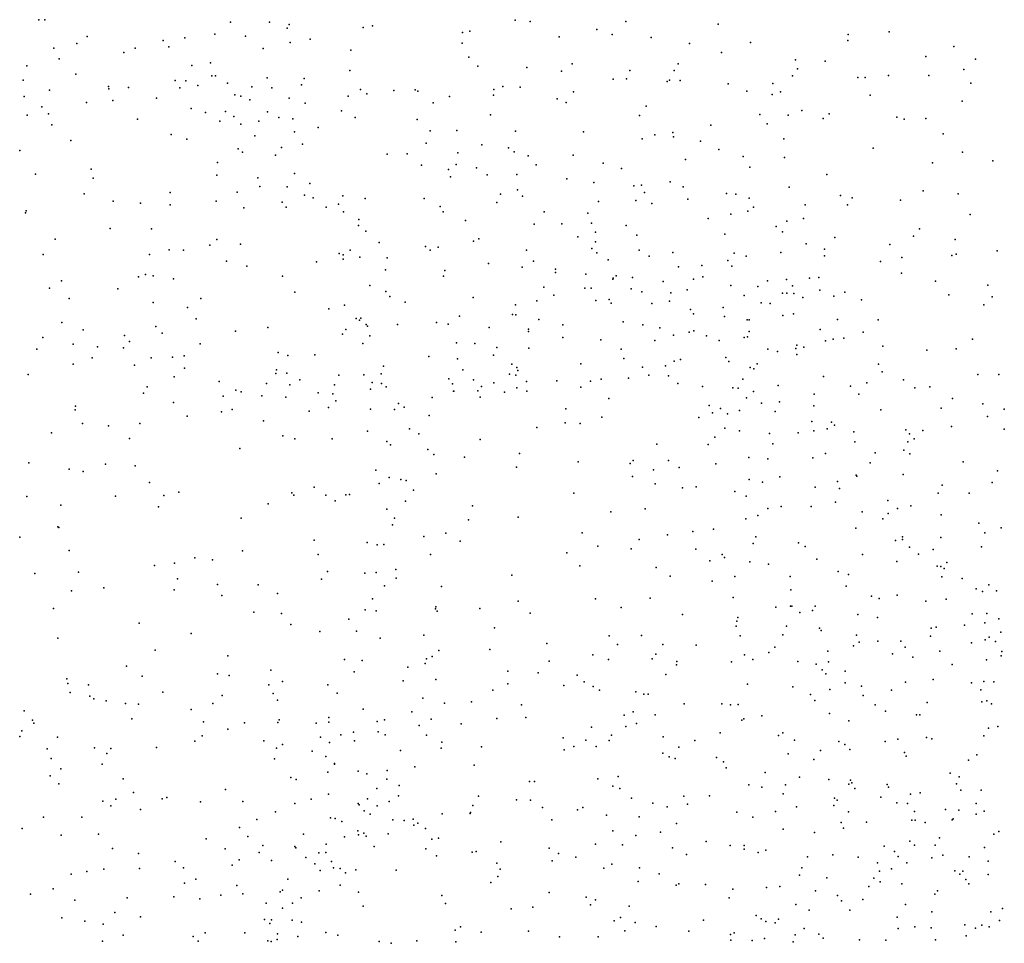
# Model space of a CAD drawing. Header units: metres. Extents: x -25 to 25, y -27.7 to 27.8.
# Tile 22 of 209: x -14.6 to -11.8, y -7.9 to -5.3. Entities that reach past the tile are written whole.
import ezdxf

# ---------------------------------------------------------------- set-up
doc = ezdxf.new("R2010")
doc.units = ezdxf.units.M

msp = doc.modelspace()

# ---------------------------------------------------------------- linework, layer by layer
for p in [(-14.5843, -5.2873, 17.9836), (-14.5671, -5.2866, 4.6637), (-14.034, -5.2934, -4.9512), (-13.9223, -5.2936, 8.8546), (-13.866, -5.3007, 8.5322), (-13.6276, -5.3038, 0.9385), (-13.218, -5.2876, 0.5269), (-13.1754, -5.2921, 5.8368), (-12.9008, -5.2915, 5.9392), (-12.6359, -5.2996, 17.0792), (-14.4455, -5.3352, -4.9393), (-14.0791, -5.328, 8.299), (-13.991, -5.3342, 17.5175), (-13.8717, -5.311, 17.2956), (-13.6541, -5.3094, 17.2065), (-13.369, -5.3232, 5.5531), (-13.3477, -5.3193, -5.0284), (-13.0922, -5.3354, -5.3715), (-12.9837, -5.3151, 17.2241), (-12.9398, -5.3293, 1.2093), (-12.2632, -5.3295, 0.5974), (-12.1458, -5.3211, 1.1595), (-14.4755, -5.3551, 9.3293), (-14.2278, -5.3465, 6.4169), (-14.2115, -5.3648, 8.1976), (-14.1649, -5.3383, 4.4936), (-13.8628, -5.3517, 8.7236), (-13.8062, -5.3422, 4.5197), (-13.3701, -5.3538, 17.2505), (-12.8276, -5.3378, 0.605), (-12.7183, -5.3551, 1.1866), (-12.5428, -5.3523, -5.5516), (-12.2638, -5.3465, -5.5933), (-11.9602, -5.3639, 1.2257), (-14.5415, -5.3682, 8.1817), (-14.3402, -5.3809, 9.2569), (-14.3081, -5.368, 6.9846), (-13.9407, -5.3695, 8.3609), (-13.6896, -5.3743, 4.6802), (-12.6258, -5.381, -2.2912), (-12.0398, -5.3925, -5.7668), (-14.6184, -5.4193, 9.512), (-14.5257, -5.3991, 18.0871), (-14.1457, -5.4177, 7.0044), (-14.092, -5.4099, 6.1723), (-13.3511, -5.3937, 1.2033), (-13.3254, -5.4199, 5.9086), (-13.0545, -5.4129, 5.73), (-12.7507, -5.4133, 6.3356), (-12.4144, -5.4014, 16.9734), (-12.329, -5.4051, 6.2824), (-11.8978, -5.4, -5.9065), (-14.4782, -5.4425, 7.221), (-14.0878, -5.4474, 8.0843), (-14.0777, -5.4477, 9.0738), (-13.6922, -5.432, 0.7927), (-13.1845, -5.4233, 5.9922), (-13.0852, -5.4339, 1.292), (-12.8895, -5.4324, 17.2743), (-12.7624, -5.4323, -5.5228), (-12.4229, -5.4477, 5.976), (-12.4087, -5.4274, 0.6153), (-12.1475, -5.4466, 0.6507), (-12.0316, -5.4466, 16.7304), (-11.9313, -5.429, 0.734), (-14.6289, -5.4598, 4.5288), (-14.1933, -5.4608, 9.1835), (-14.1623, -5.4622, 7.2481), (-14.1281, -5.4751, 17.9813), (-14.0427, -5.4684, -4.9569), (-13.9291, -5.4531, 17.6745), (-13.8312, -5.4729, 17.4949), (-13.8233, -5.4549, 8.5877), (-13.2533, -5.4777, 0.5309), (-12.9366, -5.4569, -5.4439), (-12.8983, -5.4561, 5.7815), (-12.7824, -5.4641, 1.284), (-12.7756, -5.4604, -2.5983), (-12.745, -5.4607, -2.1075), (-12.6071, -5.4706, 1.2735), (-12.4785, -5.4693, -2.521), (-12.2356, -5.4519, 16.8616), (-12.2141, -5.4528, 1.2754), (-11.9111, -5.4683, 11.6041), (-14.5533, -5.4888, 7.353), (-14.3841, -5.4786, 18.1233), (-14.3835, -5.4853, 7.3374), (-14.3273, -5.4806, 7.9268), (-14.1795, -5.4817, 6.6202), (-14.0215, -5.5021, 7.3865), (-14.0045, -5.5061, 7.0805), (-13.9731, -5.479, 6.0936), (-13.9157, -5.4817, 8.2298), (-13.6965, -5.5054, -4.8745), (-13.6613, -5.4863, 4.4581), (-13.6437, -5.499, 5.9276), (-13.5662, -5.49, 4.9201), (-13.5044, -5.4873, 0.5219), (-13.4974, -5.4918, 1.17), (-13.2801, -5.5029, -5.0254), (-13.2788, -5.4866, 5.4983), (-13.2038, -5.4804, -5.1602), (-13.051, -5.4938, 0.5857), (-12.5536, -5.4917, 17.1391), (-12.481, -5.5011, -2.2987), (-12.4571, -5.4931, 6.324), (-12.2001, -5.5028, 6.05), (-14.6257, -5.5072, 7.95), (-14.4473, -5.5237, 7.5712), (-14.3715, -5.5184, 4.4247), (-14.2464, -5.5115, 7.7555), (-13.9791, -5.5164, 8.9534), (-13.8663, -5.5116, 8.7361), (-13.8205, -5.5261, 6.0021), (-13.4527, -5.5246, 17.3755), (-13.4063, -5.507, 5.3385), (-13.0972, -5.5132, 17.3662), (-13.0714, -5.5239, -5.3024), (-12.8426, -5.5347, -2.2482), (-11.936, -5.5199, -5.8082), (-14.6177, -5.5599, -4.9351), (-14.5755, -5.5364, 7.6571), (-14.5561, -5.5563, 4.4308), (-14.1475, -5.541, 6.4611), (-14.106, -5.5525, 4.294), (-14.0484, -5.55, 6.8856), (-13.9287, -5.551, 8.0885), (-13.7156, -5.5479, 0.898), (-13.2884, -5.5598, 6.0486), (-12.861, -5.5616, 0.62), (-12.5165, -5.5588, -2.1548), (-12.4349, -5.5601, 17.0547), (-12.3954, -5.5473, 1.3394), (-12.3175, -5.5561, 6.2451), (-14.547, -5.5884, 18.1982), (-14.301, -5.5719, 9.2911), (-14.065, -5.5773, 6.3036), (-14.0253, -5.5644, 7.8552), (-14.0044, -5.5859, 7.5407), (-13.9529, -5.5774, 17.8806), (-13.8955, -5.5671, 8.4759), (-13.8559, -5.5709, 7.3053), (-13.677, -5.5669, 0.6258), (-13.4987, -5.573, 4.5871), (-12.6567, -5.5893, 6.3121), (-12.495, -5.5848, -2.6219), (-12.3349, -5.5695, -5.5322), (-12.1237, -5.5661, 16.7843), (-12.102, -5.5722, -5.6402), (-12.0405, -5.5701, 0.731), (-14.2042, -5.6158, -4.975), (-13.8512, -5.6084, 17.7284), (-13.783, -5.5955, 4.273), (-13.4621, -5.6052, 5.0286), (-13.3855, -5.6039, 0.4536), (-13.2168, -5.6065, 17.4101), (-13.0216, -5.6078, 5.5986), (-12.8178, -5.6169, 6.3157), (-12.7655, -5.6105, 17.3162), (-11.9907, -5.6138, 1.4835), (-14.4924, -5.6328, -4.988), (-14.1595, -5.6296, 9.0954), (-13.9645, -5.6199, 8.6141), (-13.8281, -5.6431, 7.1554), (-13.4732, -5.641, 1.2824), (-13.3132, -5.645, -4.843), (-12.8535, -5.6278, 1.3958), (-12.7635, -5.6223, 5.7217), (-12.6869, -5.6347, -5.4721), (-12.4475, -5.6281, 0.6379), (-14.639, -5.6616, 9.6868), (-14.0124, -5.6569, -4.9283), (-14, -5.6667, 8.3092), (-13.9057, -5.6746, 4.2057), (-13.8886, -5.6531, 7.4335), (-13.5853, -5.6724, -4.7805), (-13.528, -5.6714, 6.0666), (-13.382, -5.6687, 4.6218), (-13.2368, -5.6539, 0.4971), (-13.2205, -5.6654, 6.1627), (-13.0521, -5.6753, 0.5667), (-12.6341, -5.6586, 0.6389), (-12.1909, -5.6549, 1.4806), (-11.9348, -5.6667, -5.7255), (-14.0716, -5.6956, 4.1867), (-13.4867, -5.7041, 17.5017), (-13.3875, -5.7016, 4.9103), (-13.1804, -5.6767, -4.9802), (-13.1576, -5.703, 1.4012), (-12.9657, -5.698, -5.2891), (-12.7296, -5.687, -2.7015), (-12.5642, -5.6785, 1.4333), (-12.4457, -5.6821, -5.4905), (-12.0214, -5.6974, 1.6167), (-11.8476, -5.6914, 1.6883), (-14.5937, -5.7293, 4.2397), (-14.4342, -5.7156, 18.2295), (-14.0737, -5.7325, 8.5116), (-13.8504, -5.7277, 17.8491), (-13.4087, -5.7162, 4.2491), (-13.3293, -5.7112, 5.1644), (-13.2983, -5.7316, 17.4914), (-13.2133, -5.73, 5.2888), (-12.9126, -5.7131, -2.5251), (-12.5454, -5.7093, 5.7884), (-12.3237, -5.7308, 1.5346), (-14.428, -5.7409, 9.4242), (-13.9558, -5.7404, 6.4547), (-13.807, -5.756, 7.3268), (-13.403, -5.7374, -4.6975), (-13.0699, -5.7431, 17.4518), (-12.9927, -5.753, 5.4662), (-12.7737, -5.7517, 5.6183), (-14.454, -5.7855, -5.0334), (-14.2077, -5.7819, 4.1313), (-14.0155, -5.7811, 7.828), (-13.9498, -5.7653, 17.9776), (-13.872, -5.7654, 6.7477), (-13.2599, -5.7871, 4.7336), (-13.2115, -5.7741, 4.3709), (-12.8777, -5.763, 0.6012), (-12.8554, -5.7609, 1.4763), (-12.8472, -5.782, -2.6705), (-12.7358, -5.7659, 6.2733), (-12.6115, -5.7847, -2.0654), (-12.5854, -5.7864, 17.213), (-12.4317, -5.7672, -2.2135), (-12.048, -5.7775, 0.7708), (-11.9479, -5.7862, 1.8228), (-14.3711, -5.8065, 4.1257), (-14.2929, -5.8129, -5.0318), (-14.0751, -5.8069, 8.0483), (-13.8865, -5.8094, -4.8622), (-13.8217, -5.7899, 6.33), (-13.7972, -5.7974, 6.8898), (-13.7247, -5.8154, 17.7522), (-13.7121, -5.7912, -4.7688), (-13.648, -5.7993, 6.2118), (-13.4787, -5.799, 4.1239), (-13.2706, -5.8106, 4.2011), (-13.1966, -5.793, -4.7906), (-12.9785, -5.8078, -2.2497), (-12.872, -5.8054, 17.39), (-12.8256, -5.8135, -5.2745), (-12.7223, -5.8009, 17.3226), (-12.5464, -5.7983, 1.5512), (-12.2845, -5.7909, 11.369), (-12.2653, -5.8171, 1.6637), (-12.2516, -5.7972, 16.8768), (-12.1127, -5.8042, 16.7488), (-14.6225, -5.8403, 9.6455), (-14.6208, -5.8344, -5.049), (-14.2074, -5.8173, 8.9166), (-13.9963, -5.8256, 7.6738), (-13.8747, -5.8243, 4.1028), (-13.7602, -5.824, 7.0693), (-13.7103, -5.8376, 0.9755), (-13.4329, -5.8224, 6.2271), (-13.4242, -5.8376, 1.4284), (-13.1349, -5.8374, 5.1926), (-13.0096, -5.841, -2.4815), (-12.5992, -5.8439, 5.6431), (-12.5503, -5.8356, -2.7165), (-12.5343, -5.824, 6.1868), (-12.3866, -5.8179, 5.9592), (-11.9131, -5.8453, 2.0243), (-13.6663, -5.8591, 6.3528), (-13.3608, -5.8622, -4.6037), (-13.1632, -5.8725, 4.9252), (-13.084, -5.8715, 4.2713), (-12.9989, -5.8701, 1.5554), (-12.6645, -5.8562, -5.3244), (-12.4386, -5.8647, 1.6675), (-12.3906, -5.8568, 17.0089), (-14.3798, -5.8852, 9.1737), (-14.2608, -5.8864, 4.0184), (-13.6669, -5.8764, 1.2422), (-13.6463, -5.8931, 0.3999), (-12.9875, -5.8955, -4.9761), (-12.8992, -5.8766, 6.2604), (-12.6162, -5.9012, 1.6743), (-12.4694, -5.8794, -5.3594), (-12.4514, -5.8948, 0.6849), (-12.0584, -5.8862, -5.5102), (-14.5374, -5.9162, 3.9616), (-14.0737, -5.9164, 7.7716), (-13.6081, -5.9257, 6.4806), (-13.3379, -5.9217, 0.3289), (-13.3226, -5.9151, 17.5791), (-13.0385, -5.9089, 4.6576), (-12.9877, -5.9235, 4.46), (-12.8695, -5.904, 5.3418), (-12.3829, -5.9292, -2.2171), (-12.301, -5.9108, 1.8157), (-12.0758, -5.907, 2.0481), (-11.9556, -5.9171, 2.3428), (-14.2099, -5.9466, 8.2283), (-14.1691, -5.9474, -5.0111), (-14.0938, -5.9332, 4.0027), (-14.0059, -5.9307, -4.9046), (-13.7232, -5.9574, -4.6577), (-13.6913, -5.9472, 0.5711), (-13.4754, -5.9372, 6.4012), (-13.4622, -5.9471, 17.6446), (-13.4391, -5.9391, 3.9649), (-13.1854, -5.9471, 6.2984), (-12.9982, -5.943, 4.9403), (-12.9839, -5.9551, 4.0397), (-12.8621, -5.9471, -2.096), (-12.7658, -5.9544, -5.1608), (-12.5901, -5.9559, 5.5262), (-12.4565, -5.9542, 5.655), (-12.3308, -5.9441, 11.376), (-12.1436, -5.9313, 0.7799), (-11.8359, -5.9493, -5.6016), (-14.5716, -5.9603, 9.3631), (-14.2667, -5.9595, 8.5634), (-14.0463, -5.9791, 7.6326), (-13.7878, -5.9806, 17.9213), (-13.7116, -5.961, 0.8236), (-13.7116, -5.9737, 6.9406), (-13.6634, -5.9675, 6.6989), (-13.5853, -5.9691, 1.4193), (-13.2946, -5.9856, -4.5136), (-13.1653, -5.9787, 0.397), (-12.9511, -5.9751, 4.1927), (-12.8337, -5.9649, 0.5753), (-12.6077, -5.9768, -5.204), (-12.5556, -5.9651, -2.0814), (-12.3304, -5.9639, 5.8484), (-12.17, -5.9798, 16.7594), (-12.1089, -5.9685, 2.2946), (-11.9654, -5.9623, 2.5124), (-11.953, -5.9585, 16.6359), (-13.9874, -5.9929, 18.0616), (-13.5902, -6.0036, 3.9481), (-13.4196, -6.0056, 1.5873), (-13.1981, -5.996, 1.6298), (-13.1026, -6.0022, 3.797), (-13.1024, -6.0116, 17.5479), (-12.7496, -5.9948, 17.3554), (-12.6829, -5.9913, 0.629), (-12.597, -5.9932, 17.2167), (-12.1095, -6.0132, -5.4013), (-14.5189, -6.0349, 18.2603), (-14.2984, -6.0242, -5.1093), (-14.2786, -6.0174, 8.3903), (-14.2565, -6.0215, 18.2078), (-14.1977, -6.0293, 7.9748), (-13.8848, -6.0216, -4.7743), (-13.4232, -6.022, -4.4046), (-13.0155, -6.016, -2.8099), (-12.9378, -6.0302, -4.7681), (-12.9369, -6.0273, 3.8038), (-12.9279, -6.0208, 17.4769), (-12.881, -6.0256, 4.7899), (-12.7938, -6.0376, 6.2257), (-12.7065, -6.031, -5.0341), (-12.68, -6.0243, 1.8162), (-12.4942, -6.0354, -2.7024), (-12.4396, -6.0312, 17.0239), (-12.3734, -6.0279, -5.2179), (-12.3475, -6.0255, -2.4005), (-12.0125, -6.0366, 2.6704), (-14.5534, -6.0561, -5.1808), (-14.3576, -6.0582, 8.6842), (-13.8497, -6.068, 7.2537), (-13.6347, -6.0485, -4.4479), (-13.5888, -6.0657, 0.2727), (-13.1359, -6.0537, -2.6921), (-13.0177, -6.0565, -4.6212), (-12.9998, -6.0568, 0.4593), (-12.8854, -6.0587, 3.6106), (-12.8548, -6.0668, 3.9406), (-12.7717, -6.0698, 3.3403), (-12.7243, -6.0611, 5.2197), (-12.5995, -6.0483, 5.4011), (-12.5217, -6.0518, 1.9303), (-12.4508, -6.0709, 5.5159), (-12.4387, -6.0706, 2.0661), (-12.4228, -6.0493, -2.1122), (-12.3439, -6.0621, 3.0481), (-12.2725, -6.068, 2.3846), (-11.8625, -6.0475, 14.3829), (-14.4972, -6.0862, 3.6716), (-14.2565, -6.0975, 3.7462), (-14.1198, -6.0857, 3.8364), (-13.5776, -6.0804, 6.6125), (-13.5337, -6.0969, 17.7747), (-13.3383, -6.0828, 0.2794), (-13.1561, -6.0926, 3.5718), (-13.1068, -6.0767, -2.2495), (-12.9866, -6.0918, 3.3878), (-12.9485, -6.0888, 1.829), (-12.943, -6.0993, -2.9317), (-12.7753, -6.0934, -2.9212), (-12.5612, -6.0771, 0.6794), (-12.5124, -6.0986, 2.9986), (-12.4185, -6.0714, 3.2251), (-12.3933, -6.0833, 5.9425), (-12.3044, -6.0794, 2.8195), (-12.2246, -6.0899, -5.2486), (-11.9742, -6.0757, 2.8314), (-11.8498, -6.0817, -5.5236), (-14.1577, -6.1115, 7.7016), (-13.7519, -6.116, -4.5398), (-13.7073, -6.1049, 3.8745), (-13.2172, -6.1038, -2.3631), (-12.8256, -6.1008, 4.5978), (-12.7155, -6.118, 1.974), (-12.6217, -6.112, -2.8376), (-12.4868, -6.1001, -5.0324), (-11.8736, -6.1039, 14.1641), (-14.5182, -6.1546, 8.8923), (-14.133, -6.1441, -5.054), (-13.6739, -6.1429, 0.7546), (-13.664, -6.1478, 0.3869), (-13.6605, -6.1428, 1.0492), (-13.4432, -6.155, -4.1807), (-13.3777, -6.1368, 6.4381), (-13.2257, -6.1319, 17.6308), (-13.2161, -6.1329, -2.8026), (-13.1503, -6.1459, 6.3041), (-12.9084, -6.1528, 1.9741), (-12.7068, -6.1303, 3.066), (-12.6177, -6.1372, 2.1136), (-12.5527, -6.1476, -2.1134), (-12.5465, -6.1473, -4.839), (-12.4507, -6.1346, 3.4383), (-12.4193, -6.1304, 2.4926), (-12.2939, -6.1461, 3.3372), (-12.1767, -6.1476, 14.3397), (-14.4565, -6.1761, 8.7186), (-14.2489, -6.1662, 2.3615), (-14.0197, -6.1799, 7.4105), (-13.9269, -6.1688, -4.8175), (-13.7034, -6.1748, 6.96), (-13.6454, -6.1605, 1.258), (-13.6412, -6.1652, -4.1979), (-13.5558, -6.1604, 3.7503), (-13.41, -6.1595, 1.8247), (-13.2922, -6.1693, -2.5475), (-13.1801, -6.1739, 1.9073), (-13.1793, -6.1811, 0.332), (-13.0811, -6.1614, -4.4146), (-12.8522, -6.1611, -4.5959), (-12.8026, -6.1702, 4.3184), (-12.7188, -6.1825, 4.721), (-12.7056, -6.1787, 3.8018), (-12.547, -6.1808, 2.3862), (-12.3434, -6.1745, -2.5196), (-12.2198, -6.1824, 14.4976), (-14.5725, -6.198, 3.2014), (-14.3381, -6.1917, 3.4933), (-14.3243, -6.209, 8.1256), (-14.2304, -6.1852, 7.8188), (-13.7132, -6.1883, 17.9347), (-13.6348, -6.1926, 1.4124), (-13.0817, -6.1981, 3.2312), (-12.9722, -6.2043, 3.0978), (-12.8171, -6.2062, 2.1178), (-12.7641, -6.1915, 2.9332), (-12.6696, -6.1931, 17.2671), (-12.6328, -6.2065, 2.7243), (-12.5614, -6.1979, 17.1082), (-12.5515, -6.1963, 2.5799), (-12.3275, -6.2077, -4.956), (-12.3063, -6.2028, -2.2546), (-12.2755, -6.1995, 0.7905), (-11.9061, -6.2023, 0.7932), (-14.5896, -6.2309, 3.0149), (-14.4856, -6.2174, 2.5973), (-14.4163, -6.2243, 3.3063), (-14.3412, -6.2272, 2.5136), (-14.1215, -6.2164, 18.1319), (-13.8973, -6.2405, 7.239), (-13.6552, -6.2147, 0.8901), (-13.3865, -6.2135, 3.5462), (-13.334, -6.2152, -2.7126), (-13.2701, -6.2261, 3.3975), (-13.1785, -6.2288, -4.2243), (-12.9137, -6.2312, 17.4934), (-12.4931, -6.2317, 5.1731), (-12.4657, -6.2382, 3.5567), (-12.4133, -6.2296, -4.8149), (-12.4099, -6.2198, 14.4019), (-12.3896, -6.2251, 16.8872), (-12.1634, -6.2228, -5.1734), (-12.0376, -6.2337, 16.6558), (-11.9531, -6.2305, -5.3776), (-14.4314, -6.2566, 8.4556), (-14.2618, -6.2562, -5.177), (-14.201, -6.2542, 2.7038), (-14.167, -6.2507, 3.5338), (-13.8696, -6.2494, -4.6633), (-13.7923, -6.2479, -4.3948), (-13.4653, -6.2526, 2.0002), (-13.3838, -6.2594, -3.9906), (-13.2797, -6.2482, 2.0293), (-12.9062, -6.2576, 2.9321), (-12.7618, -6.2661, 2.3326), (-12.7437, -6.2605, 4.1274), (-12.6135, -6.2556, 4.8376), (-12.6048, -6.2666, -2.9153), (-12.4103, -6.2466, -2.1269), (-14.4858, -6.2743, -5.263), (-14.3095, -6.2775, 7.9744), (-14.1664, -6.2855, 7.5611), (-13.9028, -6.2909, 2.2512), (-13.5953, -6.2804, 6.7631), (-13.3683, -6.2908, -2.9161), (-13.2274, -6.2741, 3.2508), (-13.2135, -6.284, -3.1501), (-13.2099, -6.2929, -4.0669), (-13.0292, -6.2733, -2.2347), (-12.8532, -6.283, 0.5116), (-12.7871, -6.279, 17.3822), (-12.544, -6.2834, 14.2517), (-12.5339, -6.288, -4.619), (-12.5241, -6.2731, 6.0093), (-12.1761, -6.274, 5.6479), (-12.1655, -6.2959, 16.7222), (-14.6146, -6.3044, 8.8328), (-14.1958, -6.3109, 3.1031), (-14.0671, -6.3244, 3.394), (-13.9044, -6.3009, 3.5809), (-13.8731, -6.2998, 18.029), (-13.8357, -6.3194, 2.0749), (-13.7241, -6.3054, 2.2587), (-13.6516, -6.3053, 0.6656), (-13.602, -6.3025, -3.9131), (-13.4081, -6.3161, 17.806), (-13.3377, -6.3197, 2.2535), (-13.2339, -6.3029, 6.3766), (-13.2156, -6.3063, 17.6929), (-13.1853, -6.3242, 3.0154), (-13.0981, -6.3217, -3.2731), (-13.0023, -6.3229, 2.7849), (-12.9714, -6.317, 2.3506), (-12.8925, -6.3149, 2.5028), (-12.8347, -6.3061, -2.2163), (-12.7782, -6.308, 6.1939), (-12.5652, -6.3172, 14.4159), (-12.3339, -6.31, 14.0792), (-12.1044, -6.3192, 3.3136), (-11.891, -6.3035, 5.3925), (-11.8308, -6.3039, 2.8634), (-14.2736, -6.3395, 7.8157), (-14.0192, -6.3487, 2.1375), (-14.0041, -6.3533, 2.9756), (-13.9307, -6.3297, -4.8303), (-13.8641, -6.3333, 2.5682), (-13.736, -6.3335, 1.8674), (-13.6327, -6.3456, 2.4191), (-13.6277, -6.3267, 3.494), (-13.6011, -6.33, 1.3079), (-13.5879, -6.3391, 17.92), (-13.3975, -6.3311, -3.1451), (-13.3949, -6.3515, 3.1651), (-13.3938, -6.352, 2.4214), (-13.3255, -6.3503, -3.5451), (-13.315, -6.3387, -3.7208), (-13.2793, -6.3274, -2.3405), (-13.2132, -6.3424, 2.3736), (-13.1849, -6.3514, -3.4425), (-13.03, -6.3402, 2.6298), (-12.7515, -6.3294, -3.0677), (-12.6805, -6.3384, -4.4725), (-12.5937, -6.3425, 4.6057), (-12.5787, -6.3427, 3.786), (-12.5344, -6.3523, 14.0927), (-12.4636, -6.3351, -2.8306), (-12.2559, -6.3372, -4.9007), (-12.209, -6.3276, 5.2394), (-12.0721, -6.3417, 0.8006), (-12.0287, -6.3392, 5.6273), (-14.2838, -6.3578, 2.2405), (-14.0559, -6.3657, -5.0322), (-13.9447, -6.3647, 3.1174), (-13.8761, -6.3692, 3.2605), (-13.7834, -6.3564, 3.3957), (-13.7407, -6.3596, -4.0118), (-13.732, -6.3796, 2.72), (-13.4562, -6.3695, -3.3689), (-13.318, -6.3687, 2.6423), (-13.2482, -6.3543, 0.3431), (-12.9496, -6.3727, -4.1924), (-12.5543, -6.3709, 16.9907), (-12.3603, -6.3602, 5.845), (-12.2322, -6.3603, 3.463), (-11.9636, -6.3727, 14.8288), (-14.4795, -6.4048, 18.2069), (-14.4787, -6.3947, 2.3082), (-14.1983, -6.3846, 18.1276), (-14.0295, -6.4045, 18.0639), (-13.8087, -6.409, -4.2305), (-13.7536, -6.3986, 3.0724), (-13.6327, -6.4031, 0.7858), (-13.5638, -6.4045, 2.9092), (-13.5524, -6.3871, 3.1368), (-13.5365, -6.3972, 2.7472), (-13.073, -6.4027, -3.538), (-12.6613, -6.3931, 4.1176), (-12.6289, -6.4016, 17.1503), (-12.5745, -6.4071, -2.9838), (-12.5116, -6.3861, -2.1896), (-12.4724, -6.4097, 4.7336), (-12.4602, -6.3822, 0.7302), (-12.361, -6.3939, 14.6163), (-12.169, -6.4055, 14.7087), (-11.9963, -6.4007, -5.2348), (-11.8769, -6.3876, -5.3706), (-11.8151, -6.403, 5.25), (-14.1583, -6.4235, 7.4872), (-14.0604, -6.4112, 7.3645), (-13.9399, -6.4367, 7.2372), (-13.4646, -6.4212, -2.8451), (-12.9696, -6.4267, 17.5386), (-12.6916, -6.4268, 6.1462), (-12.6523, -6.4141, 14.307), (-12.6094, -6.417, 4.3859), (-11.8635, -6.4245, 0.733), (-14.4586, -6.4441, 8.2731), (-14.3846, -6.4515, 8.0111), (-14.2941, -6.4446, -5.2056), (-13.6415, -6.4665, 1.6632), (-13.5209, -6.4596, -3.5706), (-13.1554, -6.4559, 6.3908), (-13.0742, -6.4422, -2.2957), (-13.0316, -6.4443, -3.899), (-12.6162, -6.4575, 0.6278), (-12.5745, -6.4652, 3.9975), (-12.3671, -6.4388, 4.8548), (-12.3615, -6.4658, -4.603), (-12.3233, -6.4598, 13.98), (-12.3111, -6.4403, -2.7158), (-12.3019, -6.449, -2.18), (-12.0971, -6.4625, -5.0603), (-12.0483, -6.4644, 5.0887), (-11.9667, -6.4528, 14.0115), (-11.8152, -6.4608, 16.4849), (-14.5478, -6.4712, 8.4693), (-14.3237, -6.4875, 7.8452), (-13.8846, -6.4797, -4.5977), (-13.8495, -6.4884, -4.4051), (-13.7429, -6.4881, 7.0235), (-13.4939, -6.4736, -3.0256), (-13.3183, -6.4903, -2.4713), (-12.645, -6.4835, -2.2553), (-12.489, -6.4729, 3.8312), (-12.4062, -6.4711, 16.7847), (-12.2469, -6.468, -2.5553), (-12.087, -6.4739, 3.4125), (-12.0739, -6.4883, 5.6784), (-14.0077, -6.5162, 2.0862), (-13.5861, -6.4959, 1.0758), (-13.5752, -6.5058, 1.3877), (-13.4682, -6.5192, 0.4223), (-12.8115, -6.5035, -3.2673), (-12.664, -6.5042, -3.123), (-12.4787, -6.5032, 4.497), (-12.244, -6.4967, 5.7787), (-12.1036, -6.5211, 13.9814), (-12.0917, -6.4968, 16.6614), (-13.4511, -6.5335, 6.651), (-13.3636, -6.5414, 17.8246), (-13.2056, -6.5306, 17.7218), (-12.8791, -6.5508, -3.4007), (-12.7778, -6.5502, 0.5062), (-12.5479, -6.5424, 6.0204), (-12.4937, -6.5454, -2.2353), (-12.3647, -6.5428, 4.6232), (-12.3278, -6.5304, 3.6996), (-12.1853, -6.5285, -2.4212), (-12.0864, -6.5315, 0.7665), (-14.6125, -6.557, 2.2683), (-14.497, -6.5756, 18.1493), (-14.3933, -6.5608, -5.2326), (-14.3076, -6.5656, 18.0881), (-13.6173, -6.5787, 0.7762), (-13.2143, -6.5694, -2.3742), (-13.037, -6.5541, 0.3888), (-12.8878, -6.5595, -3.987), (-12.8216, -6.5774, -2.307), (-12.7473, -6.5703, -4.1961), (-12.6422, -6.56, 17.0505), (-12.2, -6.5569, 14.7058), (-11.9329, -6.5547, 16.5614), (-14.4572, -6.5819, 8.1347), (-13.5789, -6.5997, 6.8409), (-13.5459, -6.6046, 0.5362), (-13.5304, -6.6075, 17.9337), (-13.445, -6.5883, -2.7469), (-12.881, -6.5965, 6.3269), (-12.5473, -6.6052, -4.3712), (-12.4593, -6.5976, 4.2017), (-12.2399, -6.5925, 4.7061), (-12.2385, -6.5956, 0.7495), (-12.1051, -6.5903, -4.9547), (-11.8347, -6.5806, 13.9657), (-14.2665, -6.6135, 7.6943), (-13.7948, -6.6268, 1.9072), (-13.608, -6.6163, 1.5705), (-13.51, -6.6355, -3.1376), (-12.8166, -6.6178, 17.3179), (-12.7379, -6.6289, 14.2164), (-12.6992, -6.6264, -3.2524), (-12.5087, -6.6128, -3.0696), (-12.358, -6.6268, 4.428), (-12.2933, -6.6103, -2.2078), (-12.2882, -6.6312, -4.6155), (-11.993, -6.6212, 14.8414), (-11.8501, -6.614, 14.9394), (-14.6188, -6.6534, 8.407), (-14.3639, -6.653, 7.8861), (-14.226, -6.6507, 2.1459), (-14.1825, -6.641, 18.0338), (-13.8582, -6.6436, -4.462), (-13.853, -6.6499, 7.1489), (-13.7607, -6.6499, 18.0079), (-13.704, -6.6488, 6.9901), (-13.693, -6.648, 1.7703), (-13.0499, -6.644, 17.5677), (-12.5882, -6.6394, 16.8942), (-12.5555, -6.6525, 0.6191), (-12.0048, -6.6438, 4.8737), (-11.9162, -6.6446, -5.2387), (-14.5206, -6.6785, 2.2005), (-14.241, -6.6836, -5.0965), (-13.9261, -6.6746, 2.0123), (-13.7345, -6.6665, -4.2444), (-13.5856, -6.6903, 1.0601), (-13.5321, -6.6669, -3.6805), (-13.3407, -6.681, -2.5314), (-12.8452, -6.6891, -3.6813), (-12.4935, -6.6881, 13.9214), (-12.4553, -6.6827, 14.5529), (-12.3689, -6.6825, 5.8971), (-12.299, -6.6699, 3.8872), (-12.1494, -6.6654, -2.2803), (-12.1214, -6.6879, -2.5543), (-12.0833, -6.6803, 5.7481), (-14.0039, -6.7155, 18.0185), (-13.5641, -6.7157, 1.3176), (-13.3517, -6.7204, 6.6284), (-13.2094, -6.7127, 0.3925), (-12.944, -6.6973, 6.4271), (-12.556, -6.7174, -3.1942), (-12.5223, -6.7078, -2.2712), (-12.2226, -6.6977, -2.8658), (-12.1635, -6.7178, 4.5365), (-12.1485, -6.7029, 3.7603), (-11.9959, -6.7061, 3.5687), (-14.5296, -6.7404, -5.2508), (-14.5269, -6.7425, 8.2013), (-13.5698, -6.7352, -3.9718), (-12.6496, -6.7477, 0.5333), (-12.2406, -6.7444, 4.0882), (-11.888, -6.7302, 16.524), (-11.8244, -6.7435, 0.6014), (-14.639, -6.7703, 2.1634), (-13.4803, -6.7689, -3.3959), (-13.4164, -6.7589, 0.4316), (-13.0258, -6.7576, -2.3383), (-12.8626, -6.7773, -2.3253), (-12.7812, -6.7636, 14.1039), (-12.708, -6.7541, 16.9895), (-12.5276, -6.7697, 16.7568), (-12.1072, -6.7769, -4.9052), (-12.1067, -6.7694, -2.1139), (-11.9971, -6.7715, 4.6341), (-11.8706, -6.758, 3.4256), (-13.7948, -6.7791, -4.3886), (-13.6426, -6.7852, 0.6762), (-13.6134, -6.7928, 17.9685), (-13.5944, -6.7918, 1.4889), (-13.3759, -6.7817, 17.8355), (-12.9804, -6.796, 0.3636), (-12.8857, -6.8039, 17.2968), (-12.7001, -6.8043, 14.3079), (-12.5356, -6.7882, 11.2037), (-12.4058, -6.7863, -3.1591), (-12.3866, -6.7967, -4.4168), (-12.1267, -6.7795, 13.9183), (-12.087, -6.799, 3.9729), (-12.0189, -6.8055, 3.8023), (-11.8809, -6.798, 14.9113), (-14.4971, -6.8082, 18.025), (-14.1371, -6.8298, -4.9034), (-13.9996, -6.8099, 7.3262), (-13.7827, -6.8204, 7.0907), (-13.4607, -6.8204, -2.9728), (-13.0696, -6.8149, 6.5273), (-12.6244, -6.8204, 6.2276), (-12.618, -6.829, -4.1021), (-12.3525, -6.8333, 5.9501), (-12.2219, -6.82, -3.0539), (-12.0614, -6.8188, -2.6542), (-14.2522, -6.8514, -5.0136), (-14.1952, -6.8453, 2.1049), (-14.0865, -6.8353, 7.4516), (-13.0322, -6.853, 17.4831), (-12.8131, -6.8569, 17.1335), (-12.6595, -6.838, -3.4761), (-12.5446, -6.8414, 14.4612), (-12.4915, -6.8481, 6.0992), (-12.1236, -6.8404, 5.8475), (-12.008, -6.8531, 14.8218), (-11.997, -6.8549, 4.2643), (-11.9876, -6.8598, -2.3792), (-11.98, -6.8434, 13.903), (-14.5958, -6.8749, -5.287), (-14.4699, -6.8708, 8.0793), (-14.1867, -6.8894, 7.6445), (-13.756, -6.8684, 17.9808), (-13.6493, -6.8734, 0.8718), (-13.6165, -6.8716, 1.0696), (-13.5602, -6.863, -4.0753), (-13.5588, -6.8881, 6.8144), (-13.2275, -6.8795, -2.4056), (-12.7731, -6.8826, 13.8839), (-12.5875, -6.8832, 13.8463), (-12.4295, -6.883, -2.2309), (-12.292, -6.8688, 16.6578), (-12.2621, -6.8772, 0.7501), (-11.9946, -6.8843, 0.7388), (-11.9358, -6.889, -2.2317), (-14.3975, -6.9154, 17.975), (-14.072, -6.9061, -4.7435), (-13.9555, -6.9074, -4.6174), (-13.7737, -6.8908, 1.8186), (-13.5932, -6.9101, 0.5067), (-13.4295, -6.9121, 0.4178), (-12.6525, -6.897, 6.3642), (-12.2689, -6.9109, -4.6374), (-11.8598, -6.9072, 4.3925), (-14.4907, -6.9246, -5.1822), (-14.1956, -6.9218, 17.9615), (-14.0596, -6.9373, 2.0427), (-13.8997, -6.9317, 7.2619), (-12.8306, -6.945, 14.1237), (-12.5925, -6.9433, -3.6172), (-12.4277, -6.921, 0.7117), (-12.196, -6.9395, -4.7732), (-12.1744, -6.9459, 13.8489), (-12.122, -6.9366, -3.1084), (-11.896, -6.9187, 4.061), (-11.8774, -6.9257, 5.8464), (-11.8377, -6.9245, 2.5738), (-14.5424, -6.9748, 18.0018), (-13.6269, -6.9476, 1.4343), (-13.4451, -6.9702, -3.2167), (-13.3189, -6.9749, 17.7601), (-13.2095, -6.954, 0.3633), (-12.9872, -6.9469, 6.5451), (-12.9139, -6.9723, 17.2248), (-12.4706, -6.9709, -4.1521), (-12.428, -6.9686, -3.4038), (-12.4242, -6.9685, 16.6993), (-12.3576, -6.9685, 13.8151), (-12.0397, -6.9534, -2.9744), (-11.9822, -6.9483, -5.0764), (-13.9673, -6.9856, 7.401), (-13.8877, -6.9893, -4.4896), (-13.6481, -6.979, 17.9426), (-13.6168, -6.9815, 1.2768), (-13.4469, -6.976, -2.8213), (-13.442, -6.9825, -3.5629), (-13.1745, -6.988, 6.5646), (-12.738, -6.9925, 6.5272), (-12.5792, -7.0011, 16.7888), (-12.4019, -6.9867, 6.1448), (-12.3652, -6.9804, -4.3951), (-12.2355, -6.9917, 6.0187), (-12.1792, -7.0008, 14.6976), (-11.9077, -6.9902, -2.5614), (-11.8656, -6.9896, -2.3604), (-14.2968, -7.017, 2.0903), (-13.8609, -7.0207, 17.9577), (-13.695, -7.0053, 0.7054), (-13.2775, -7.0301, -2.3979), (-12.5846, -7.0256, 6.4358), (-12.5822, -7.0113, 10.9586), (-12.4402, -7.0259, 14.5154), (-12.3456, -7.031, 10.9077), (-12.0245, -7.0309, 0.9282), (-12.0106, -7.028, 5.9568), (-11.9294, -7.0225, -1.9634), (-11.8709, -7.016, 0.7657), (-11.8306, -7.0045, 2.1215), (-14.5293, -7.0597, 8.1366), (-14.1473, -7.0468, 7.7277), (-13.7782, -7.0409, 1.7729), (-13.6731, -7.0401, 1.5739), (-13.6053, -7.0596, 6.8169), (-13.4803, -7.0518, 6.7006), (-12.9481, -7.0534, 0.3744), (-12.856, -7.0527, -2.2747), (-12.5729, -7.0536, 11.3325), (-12.4499, -7.0507, -2.2048), (-12.34, -7.0379, 11.0695), (-12.2388, -7.0513, -3.3384), (-12.0271, -7.0539, 14.826), (-11.8588, -7.0572, 1.0662), (-11.8252, -7.0432, -5.2905), (-13.1267, -7.0754, 17.5562), (-12.9246, -7.0778, 14.0023), (-12.7943, -7.078, 0.5376), (-12.6985, -7.0801, 16.8888), (-12.4728, -7.0854, -3.9323), (-12.2476, -7.0822, -2.1011), (-12.2316, -7.0717, 16.6036), (-12.1782, -7.0681, 1.1113), (-12.1117, -7.0685, 1.2715), (-12.0991, -7.0854, -3.1911), (-11.9096, -7.0737, -2.8118), (-11.8699, -7.0652, 14.9539), (-11.8399, -7.0695, 16.458), (-14.2507, -7.0946, -4.8382), (-14.0423, -7.1107, 1.9568), (-13.4556, -7.1126, -2.9434), (-13.4365, -7.0949, -3.4013), (-13.2908, -7.0928, 0.3458), (-12.9948, -7.1079, 3.8163), (-12.8144, -7.1063, 13.7609), (-12.5604, -7.1079, 0.8366), (-12.4904, -7.1012, 11.1723), (-12.3211, -7.0969, -4.4944), (-12.136, -7.105, -4.8867), (-12.077, -7.1142, 16.5273), (-11.9996, -7.0975, 1.4442), (-11.8244, -7.1109, 2.7138), (-11.8221, -7.0981, 1.4462), (-14.3331, -7.1399, 4.0118), (-13.707, -7.1212, 0.8485), (-13.6565, -7.1239, 1.1527), (-13.526, -7.1435, 0.38), (-13.4757, -7.1327, -2.7725), (-13.4723, -7.1194, 17.824), (-13.1202, -7.126, 3.9179), (-12.9503, -7.1209, 3.9879), (-12.8251, -7.1195, 16.9919), (-12.7555, -7.1368, 3.8683), (-12.7539, -7.1264, 14.2144), (-12.5978, -7.1274, 13.7324), (-12.5367, -7.1211, 14.4419), (-12.4076, -7.1264, -3.7795), (-12.3545, -7.1345, 1.1489), (-12.3192, -7.1282, 13.752), (-11.9646, -7.1352, -2.9679), (-11.8659, -7.1219, 2.2282), (-14.2879, -7.169, 4.3719), (-14.072, -7.1621, 3.9606), (-14.038, -7.1667, 4.254), (-13.9188, -7.1518, 7.5113), (-13.68, -7.1567, 0.4959), (-13.2394, -7.1544, -2.2663), (-13.152, -7.1594, 3.7067), (-13.0401, -7.1656, 6.578), (-12.7861, -7.1638, 3.6879), (-12.3373, -7.151, 14.6194), (-12.3269, -7.1622, -3.6126), (-12.2719, -7.1542, 6.2428), (-14.5035, -7.1762, -5.1136), (-14.5014, -7.1904, 3.9933), (-14.4421, -7.194, 4.3527), (-13.9245, -7.1942, -4.4584), (-13.8852, -7.1838, 17.8957), (-13.7548, -7.1941, -4.3132), (-13.5394, -7.1823, -4.007), (-13.4453, -7.1784, -3.1373), (-13.2392, -7.1909, 6.5791), (-13.0784, -7.1959, -2.1927), (-13.0202, -7.1851, 4.1587), (-12.9947, -7.1981, 3.5621), (-12.5519, -7.1918, 0.9881), (-12.4213, -7.1995, -2.1361), (-12.2716, -7.1882, -4.6873), (-12.2246, -7.1979, 1.5105), (-12.0988, -7.1864, 13.7596), (-12.0191, -7.1784, 6.1315), (-11.9094, -7.1877, -5.1599), (-11.8742, -7.184, 1.6536), (-11.8447, -7.1852, 6.037), (-14.4938, -7.2155, 17.9817), (-14.4378, -7.2263, 3.8379), (-14.2288, -7.2151, 3.7899), (-14.0582, -7.2242, 4.4227), (-13.9121, -7.2188, 4.1677), (-13.7284, -7.2173, 1.5746), (-13.2824, -7.209, 4.0344), (-12.9761, -7.2086, 0.4307), (-12.872, -7.2142, 0.6165), (-12.8485, -7.2204, 4.1878), (-12.8368, -7.2203, 6.6152), (-12.3712, -7.2218, -4.0427), (-12.3155, -7.2073, 16.6105), (-12.2196, -7.2243, -3.4944), (-12.1383, -7.2092, 14.7835), (-11.8821, -7.208, 2.3604), (-14.4262, -7.2343, 2.0176), (-14.3906, -7.2396, -4.9365), (-14.3356, -7.2474, 17.8946), (-14.298, -7.2493, 4.5425), (-14.0848, -7.2476, 7.8593), (-13.8995, -7.2379, 3.9517), (-13.4829, -7.232, 6.6805), (-13.4211, -7.2465, 3.896), (-13.3434, -7.2426, 3.6986), (-13.1998, -7.2515, 3.5372), (-12.7335, -7.248, 13.7059), (-12.6249, -7.2482, 16.8171), (-12.6, -7.251, 4.0259), (-12.5788, -7.25, 3.7948), (-12.3585, -7.2385, -4.2467), (-12.1851, -7.2509, 16.5263), (-12.0361, -7.2444, -3.1417), (-11.8798, -7.2427, -2.8897), (-11.8655, -7.2394, 2.5519), (-11.8514, -7.2482, 15.0459), (-14.6261, -7.2679, 11.9878), (-14.147, -7.2642, 17.8395), (-13.6538, -7.264, 17.8422), (-13.514, -7.2708, -2.5139), (-12.905, -7.2808, 14.0674), (-12.88, -7.2713, 3.4554), (-12.8164, -7.2795, 0.7774), (-12.5101, -7.2823, 1.2857), (-12.3167, -7.2757, -3.8205), (-12.1559, -7.2697, 6.3049), (-12.0666, -7.2794, -4.9764), (-12.0572, -7.28, -2.0489), (-14.6024, -7.2947, 11.8057), (-14.5987, -7.3033, 1.9884), (-14.3177, -7.2914, -4.797), (-14.1121, -7.3, 3.6595), (-13.9947, -7.3025, 4.5599), (-13.8988, -7.302, 3.7489), (-13.8951, -7.294, 7.6467), (-13.7888, -7.3034, 7.3877), (-13.7527, -7.2872, 4.1685), (-13.7519, -7.3008, 7.1736), (-13.6136, -7.2993, 6.8305), (-13.593, -7.2943, 3.9859), (-13.4933, -7.3104, -3.6677), (-13.4589, -7.292, -3.2706), (-13.3724, -7.306, 4.1899), (-13.2704, -7.2901, 17.6461), (-13.1874, -7.2876, -2.1092), (-12.9003, -7.3135, 17.0173), (-12.8703, -7.305, -2.1223), (-12.5681, -7.295, 3.6208), (-12.5626, -7.291, -2.1449), (-12.2609, -7.2972, -2.1096), (-11.8332, -7.3132, -5.2368), (-14.6385, -7.3421, 4.8396), (-14.633, -7.3259, 4.5547), (-14.1152, -7.3399, 4.6784), (-14.0424, -7.3207, 1.8513), (-13.7184, -7.3372, 1.1302), (-13.6821, -7.3291, 0.4681), (-13.6112, -7.3286, 3.7476), (-13.5906, -7.3376, 4.2059), (-13.4727, -7.3379, -3.4368), (-12.9992, -7.3148, 17.176), (-12.9419, -7.338, 6.605), (-12.6304, -7.3317, 1.1511), (-12.4631, -7.3386, 16.6554), (-12.45, -7.3315, 3.928), (-11.8738, -7.34, 2.1336), (-11.8605, -7.3176, 1.9666), (-14.5308, -7.344, 5.1375), (-14.1368, -7.355, 7.9926), (-13.9389, -7.3543, -4.3807), (-13.8849, -7.3652, 1.6836), (-13.7767, -7.3441, 4.4531), (-13.7502, -7.3591, 0.9154), (-13.6787, -7.3541, 6.9796), (-13.4286, -7.3585, 0.2492), (-13.08, -7.3456, 17.3826), (-13.0154, -7.3523, 0.5691), (-12.9853, -7.3703, 4.4061), (-12.9483, -7.3532, 13.7441), (-12.7934, -7.3433, 14.1931), (-12.7027, -7.3531, 4.3288), (-12.4173, -7.3523, 6.5177), (-12.2896, -7.3567, -4.5725), (-12.272, -7.3647, 14.737), (-12.1571, -7.356, -3.4413), (-12.1205, -7.3493, 14.8791), (-12.0387, -7.3448, 1.816), (-12.0234, -7.3486, 6.2623), (-14.5606, -7.3774, -5.103), (-14.4241, -7.3743, 17.9832), (-14.3891, -7.3907, 5.0275), (-14.3775, -7.3759, 4.8299), (-14.2466, -7.3733, -4.6549), (-13.9029, -7.3756, 17.8171), (-13.7998, -7.3844, -4.2217), (-13.5465, -7.3824, -2.8917), (-13.4301, -7.3752, -2.172), (-13.3144, -7.372, 4.3314), (-13.0771, -7.3799, 3.3437), (-13.0493, -7.3705, -2.0048), (-12.7942, -7.3898, 0.9924), (-12.7484, -7.3726, 3.3724), (-12.4351, -7.3915, 3.6279), (-12.3426, -7.3822, 1.6473), (-12.2582, -7.3796, -3.7037), (-12.1011, -7.3874, 13.7547), (-12.097, -7.3984, -3.3046), (-11.8935, -7.3944, 16.3175), (-14.549, -7.4049, 18.0954), (-14.4024, -7.4213, 3.5846), (-13.9086, -7.4059, 7.7926), (-13.7606, -7.3996, 1.4272), (-13.7366, -7.4189, 0.6516), (-13.7364, -7.4213, 7.298), (-13.3355, -7.4239, -1.9859), (-12.7759, -7.4006, 6.6325), (-12.7594, -7.4052, -2.0781), (-12.6402, -7.4021, 1.2931), (-12.6208, -7.4146, 14.4046), (-12.3615, -7.4075, 16.5487), (-11.9179, -7.4096, -2.0814), (-14.552, -7.4544, 5.4809), (-14.5207, -7.4343, 1.9165), (-13.7553, -7.4443, 4.5907), (-13.6681, -7.4414, -3.9863), (-13.6435, -7.4492, -2.7064), (-13.5847, -7.4393, 3.5081), (-13.5057, -7.4286, -3.1452), (-12.6128, -7.4315, 13.7037), (-12.5009, -7.445, 1.552), (-11.9699, -7.4468, -3.0536), (-14.5265, -7.478, -4.973), (-14.3425, -7.463, 17.887), (-13.8618, -7.4591, 3.5173), (-13.8463, -7.4649, 4.7161), (-13.5856, -7.4645, -3.7336), (-13.551, -7.482, 0.2946), (-13.177, -7.4713, 17.4527), (-13.1623, -7.4712, 4.4678), (-12.9808, -7.4633, 3.2512), (-12.9221, -7.457, 14.0538), (-12.5474, -7.4808, -2.1134), (-12.4424, -7.4807, 3.4318), (-12.4026, -7.4588, 4.2056), (-12.3187, -7.4655, -2.13), (-12.2611, -7.4783, 4.1344), (-12.2564, -7.4675, 3.7317), (-12.2527, -7.4749, 13.7498), (-12.1511, -7.4798, -2.1441), (-11.9518, -7.4773, 15.1464), (-11.945, -7.4577, 2.0144), (-14.3123, -7.5029, 5.2379), (-14.0486, -7.4935, 1.7445), (-13.7536, -7.5075, 0.7904), (-13.6144, -7.4907, -2.2541), (-12.9377, -7.4841, -1.9721), (-12.9181, -7.4912, 6.6163), (-12.5104, -7.4871, 4.3485), (-12.4489, -7.5059, 13.7319), (-12.244, -7.4908, 1.8278), (-12.1475, -7.4871, 3.892), (-12.0841, -7.5076, 1.9389), (-12.0567, -7.5038, 4.1288), (-11.9402, -7.4959, 3.9784), (-11.8811, -7.4961, 13.7963), (-14.4004, -7.5278, -4.725), (-14.3633, -7.5215, 8.1303), (-14.2301, -7.5205, 3.4619), (-14.2169, -7.5171, 5.0502), (-14.1204, -7.5289, 8.0303), (-13.9989, -7.5285, 7.9346), (-13.8502, -7.5341, 1.4154), (-13.8035, -7.522, 1.2611), (-13.6682, -7.5344, 17.7348), (-13.6654, -7.5377, 0.4797), (-13.6417, -7.5204, -2.8904), (-13.579, -7.5283, 3.382), (-13.553, -7.5116, -3.3121), (-13.3231, -7.513, 17.5773), (-13.2141, -7.5234, 0.4059), (-13.1739, -7.5249, -1.7707), (-12.8847, -7.5192, 13.7356), (-12.8236, -7.5334, 3.2112), (-12.7342, -7.5134, 16.8332), (-12.7237, -7.5355, 4.4992), (-12.6604, -7.5121, 1.4088), (-12.3044, -7.5395, 16.3881), (-12.3018, -7.5186, -4.1413), (-12.2949, -7.5245, -4.3328), (-12.1692, -7.5157, 6.4259), (-12.1233, -7.5322, -3.4961), (-12.0929, -7.5339, -4.8452), (-11.8959, -7.5336, 6.2377), (-14.378, -7.5412, 5.4223), (-14.2921, -7.5516, -4.5663), (-13.9051, -7.5584, 7.7275), (-13.6512, -7.5548, 4.6423), (-13.6336, -7.5642, -3.6164), (-13.6133, -7.5411, 6.9791), (-13.4276, -7.5637, -1.2055), (-13.3473, -7.5627, 0.2836), (-13.3459, -7.5597, 6.7293), (-13.3394, -7.54, 4.4975), (-13.1391, -7.5454, 6.6605), (-13.0393, -7.5524, -1.8619), (-13.0237, -7.5459, 0.8288), (-12.9556, -7.5674, 13.9328), (-12.7817, -7.5437, 1.2544), (-12.5818, -7.559, 14.5411), (-12.4713, -7.5572, 1.6953), (-12.4108, -7.5434, 14.7154), (-12.2621, -7.5584, -3.92), (-12.0728, -7.5571, 3.6224), (-11.9841, -7.5515, 2.1505), (-11.9459, -7.5536, 4.335), (-11.8959, -7.565, 3.6756), (-11.8724, -7.556, 2.59), (-14.5709, -7.573, 1.8126), (-14.4612, -7.5736, 3.5121), (-13.9584, -7.58, 3.3854), (-13.7479, -7.5755, 4.7624), (-13.7343, -7.5768, -2.687), (-13.7152, -7.5858, -3.7489), (-13.5685, -7.5806, -1.1303), (-13.5364, -7.5832, -1.8994), (-13.5104, -7.5789, -0.9781), (-13.5082, -7.5958, -1.6919), (-13.4976, -7.5907, -1.4635), (-13.1124, -7.5812, 17.1997), (-12.8621, -7.5721, 14.1639), (-12.7548, -7.5913, 14.3442), (-12.5366, -7.5732, 6.5371), (-12.2829, -7.5887, 14.9127), (-12.2101, -7.5878, -3.7673), (-12.0803, -7.582, -2.2383), (-12.0706, -7.5815, 15.174), (-12.0424, -7.5884, 13.8169), (-11.9646, -7.5805, 16.143), (-11.9621, -7.5782, 15.2946), (-14.6318, -7.6056, 3.614), (-14.4125, -7.6223, 5.5868), (-14.0086, -7.6026, -4.1909), (-13.8254, -7.6216, 0.9615), (-13.6694, -7.6126, -2.1657), (-13.6676, -7.6238, 7.1614), (-13.652, -7.6192, -3.1037), (-13.582, -7.6209, 0.3582), (-13.4747, -7.6053, 3.2627), (-12.9378, -7.6125, 4.5866), (-12.8012, -7.6161, 6.5996), (-12.4494, -7.6072, 3.2774), (-12.3598, -7.6172, 6.4815), (-12.2759, -7.6049, 4.3926), (-11.8454, -7.6216, 15.623), (-11.8304, -7.614, 15.875), (-14.52, -7.6253, -4.8207), (-14.1046, -7.6356, 5.1263), (-13.9851, -7.6287, 5.0162), (-13.7597, -7.651, 7.3468), (-13.7077, -7.6294, -0.8272), (-13.6455, -7.6273, -3.3627), (-13.4571, -7.6364, 4.6031), (-13.4378, -7.6334, 6.8379), (-13.2587, -7.6441, 3.1596), (-12.9872, -7.6508, 16.9607), (-12.9103, -7.6527, 1.1829), (-12.8715, -7.6261, -1.9862), (-12.6706, -7.6434, 1.5559), (-12.0858, -7.6416, 4.439), (-12.0005, -7.6323, 2.3135), (-14.3729, -7.6635, 17.9313), (-14.2986, -7.6771, 8.1375), (-14.0493, -7.664, 7.9954), (-13.9522, -7.6742, 17.6981), (-13.942, -7.6544, 1.3513), (-13.8502, -7.6577, 7.5017), (-13.8473, -7.6607, 3.2896), (-13.7807, -7.6753, -2.4268), (-13.761, -7.6747, -2.8789), (-13.6222, -7.6574, -0.5736), (-13.4746, -7.6644, -0.8411), (-13.3413, -7.6739, -1.1334), (-13.3296, -7.6714, 0.3925), (-13.1202, -7.6619, 0.7871), (-13.0934, -7.677, 4.6113), (-12.7665, -7.6607, 4.6087), (-12.727, -7.6801, 16.7675), (-12.6015, -7.654, 3.1652), (-12.5615, -7.6647, 4.5388), (-12.5608, -7.6546, -2.1814), (-12.5213, -7.6747, 14.7005), (-12.4986, -7.6679, 16.5035), (-12.1596, -7.656, 16.0866), (-12.1299, -7.6716, -4.6574), (-12.0722, -7.6533, -3.3862), (-12.0135, -7.6536, 15.9706), (-11.8719, -7.6598, -5.0521), (-14.1932, -7.7, 1.5764), (-14.0094, -7.6958, -4.0506), (-13.9167, -7.6974, -3.8822), (-13.8188, -7.6891, -2.6101), (-13.7929, -7.7069, -0.6703), (-13.7452, -7.7001, -1.3912), (-13.4432, -7.6838, 17.5418), (-13.2707, -7.705, -1.3399), (-13.1122, -7.6986, -1.7275), (-13.0438, -7.6883, 0.975), (-12.9408, -7.7079, 6.648), (-12.3791, -7.6873, 4.5035), (-12.3067, -7.6815, 13.8122), (-12.2342, -7.6881, 15.128), (-12.1784, -7.7046, 15.2944), (-12.1192, -7.6861, 3.3593), (-12.0947, -7.7045, -3.6079), (-12.0229, -7.6902, 15.5512), (-11.9915, -7.6825, 6.3184), (-11.9159, -7.6873, 4.5495), (-11.8616, -7.6995, -3.0044), (-14.4913, -7.7364, 1.6259), (-14.4469, -7.7288, 5.7115), (-14.3977, -7.7226, 3.4097), (-14.2953, -7.7202, 5.5268), (-14.1691, -7.7184, 5.3408), (-14.0298, -7.711, 7.7771), (-13.7771, -7.7259, 0.7956), (-13.7391, -7.7189, -3.1904), (-13.7195, -7.7206, 17.6358), (-13.7045, -7.7333, -1.784), (-13.6754, -7.724, 4.8449), (-13.559, -7.7252, 7.0197), (-13.2612, -7.7225, 17.308), (-12.9638, -7.7195, 3.0789), (-12.8614, -7.7186, 1.3439), (-12.8047, -7.7361, 3.0749), (-12.3955, -7.7184, 16.2242), (-12.1729, -7.7279, -4.4693), (-12.1385, -7.7214, 2.2208), (-11.9567, -7.7267, -4.8499), (-11.9431, -7.737, 13.8874), (-11.9345, -7.7279, 3.3812), (-14.1662, -7.7622, -4.16), (-14.1337, -7.7511, 1.4273), (-13.8703, -7.7506, -3.6606), (-13.2876, -7.761, 4.6329), (-13.2679, -7.743, 0.5419), (-12.8655, -7.7573, 13.8582), (-12.7482, -7.7648, 6.5659), (-12.4025, -7.7399, 14.9266), (-12.3242, -7.7469, 3.1776), (-12.1895, -7.748, -4.3063), (-12.1715, -7.7586, 15.5736), (-12.1089, -7.7642, -3.7803), (-11.9255, -7.7523, -3.1657), (-11.9172, -7.764, -2.4313), (-11.8614, -7.7375, 2.6963), (-14.6078, -7.7938, -4.717), (-14.5427, -7.7789, 8.1634), (-14.0164, -7.7687, 5.162), (-13.9987, -7.7932, 1.1132), (-13.8924, -7.7873, 7.3713), (-13.8848, -7.783, -1.0292), (-13.7802, -7.7841, -1.5821), (-13.7201, -7.768, -1.965), (-13.667, -7.7885, -0.5023), (-13.1204, -7.7894, 6.7118), (-12.7561, -7.7681, -2.1551), (-12.6723, -7.766, 13.7669), (-12.5934, -7.7792, 16.5739), (-12.4975, -7.7751, 16.3764), (-12.459, -7.7723, -2.3115), (-12.3563, -7.7843, 15.1267), (-12.2034, -7.7724, 6.4105), (-12.0144, -7.7937, -3.4927), (-12.0066, -7.7848, -4.6849), (-14.4807, -7.8116, 18.0538), (-14.3309, -7.8047, -4.3444), (-14.1965, -7.8021, 8.0091), (-14.1226, -7.8078, -3.9909), (-14.0623, -7.7972, 7.6474), (-13.9321, -7.8195, -3.5057), (-13.8566, -7.8201, -1.4117), (-13.832, -7.8044, -0.5262), (-13.428, -7.7977, 3.0997), (-13.4175, -7.8206, 17.3952), (-13.0145, -7.8024, 1.1597), (-12.9876, -7.8103, 16.9655), (-12.6042, -7.8045, 6.5121), (-12.2934, -7.798, 15.6715), (-12.2823, -7.8129, 2.1903), (-12.2209, -7.8094, 13.8893), (-14.3658, -7.8468, 8.0677), (-13.8854, -7.8339, -3.0416), (-13.654, -7.8282, 17.5414), (-13.229, -7.8359, 0.6807), (-13.1671, -7.8309, 3.045), (-13.0016, -7.8247, -1.9732), (-12.8913, -7.8287, -2.0872), (-12.4131, -7.8241, 15.8653), (-12.3745, -7.8402, 15.3772), (-12.2586, -7.8401, -2.457), (-12.0988, -7.8239, 3.162), (-12.0226, -7.8444, -3.6576), (-11.8538, -7.8443, 4.7398), (-11.8205, -7.8352, -4.9426), (-14.5178, -7.8614, 1.4265), (-14.4523, -7.8715, -4.4181), (-14.2928, -7.8592, -4.2031), (-13.937, -7.8671, -0.7492), (-13.9219, -7.8781, 3.1419), (-13.9165, -7.8673, -2.8416), (-13.8579, -7.8685, -2.4258), (-13.8311, -7.8747, -2.2574), (-12.934, -7.8706, 1.3937), (-12.9158, -7.8613, 4.6878), (-12.8738, -7.8751, 14.0053), (-12.6782, -7.8688, 3.016), (-12.5265, -7.8555, 13.846), (-12.5127, -7.8644, 16.1295), (-12.4988, -7.8726, 14.9648), (-12.4723, -7.8764, 3.0267), (-12.4626, -7.8656, 6.4681), (-12.1226, -7.8604, 2.5048), (-11.8289, -7.8691, 6.2113), (-14.3996, -7.8802, 5.777), (-14.1068, -7.9048, 5.393), (-13.9933, -7.9048, 7.313), (-13.7608, -7.9043, 7.1015), (-13.3905, -7.8974, 0.4108), (-13.3748, -7.8876, 6.8715), (-13.3154, -7.9033, -1.4369), (-13.18, -7.9001, 0.8647), (-12.9036, -7.8996, 6.6191), (-12.8135, -7.8868, 14.2582), (-12.7201, -7.8997, 1.7467), (-12.59, -7.9053, 14.6287), (-12.3887, -7.8928, 4.6705), (-12.1194, -7.8929, -2.5431), (-12.0715, -7.8877, -4.076), (-12.0247, -7.8909, -4.4251), (-11.9284, -7.8815, 2.7626), (-11.8979, -7.8918, -3.346), (-11.8791, -7.8825, -4.7417), (-11.8588, -7.8874, 13.9868), (-14.4016, -7.929, 1.2595), (-14.342, -7.9119, 3.3002), (-14.1415, -7.915, -3.6777), (-14.1275, -7.9286, 17.6472), (-13.927, -7.9274, -0.9108), (-13.9173, -7.93, -1.1033), (-13.9004, -7.9238, -2.5863), (-13.8998, -7.9082, 17.5812), (-13.8412, -7.9151, 0.8192), (-13.727, -7.9117, 3.0784), (-13.6084, -7.93, -0.615), (-13.5735, -7.9349, 3.0428), (-13.5004, -7.9282, 4.8341), (-13.388, -7.9311, 3.0225), (-13.091, -7.9164, 4.6903), (-12.9801, -7.9165, 2.9873), (-12.6007, -7.9097, 14.4503), (-12.5998, -7.926, 14.1703), (-12.5382, -7.9272, 15.8521), (-12.5029, -7.9207, 15.683), (-12.4204, -7.9308, 14.3503), (-12.4153, -7.9108, 2.1565), (-12.3467, -7.9085, 13.9728), (-12.3348, -7.9206, 14.154), (-12.2302, -7.9251, 4.7213), (-12.1553, -7.926, 14.0841), (-12.0125, -7.9249, 3.0707), (-11.9245, -7.9134, -2.5915)]:
    msp.add_point(p)

doc.saveas('drawing.dxf')
